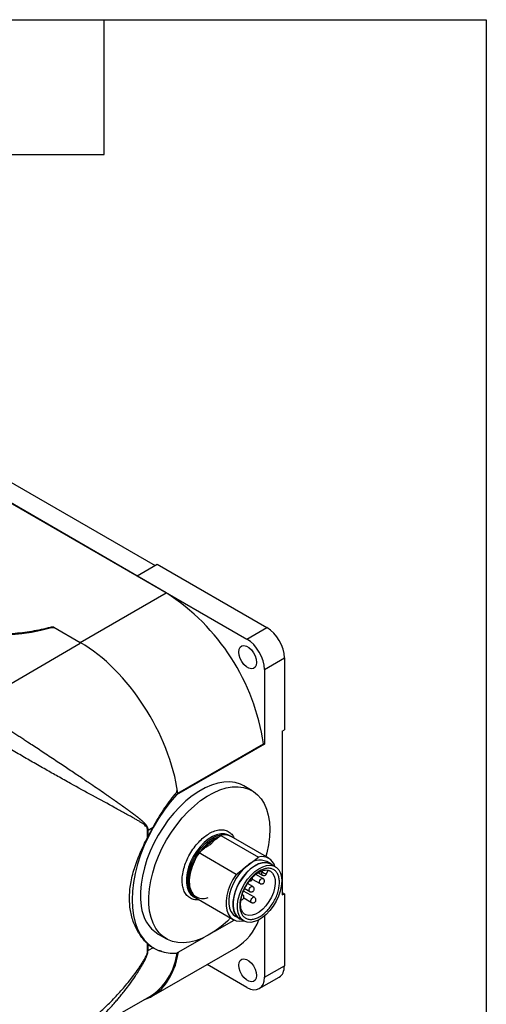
# Model space of a CAD drawing. Header units: millimetres. Extents: x 19 to 819, y 19 to 629.
# Tile 31 of 31: x 740 to 819, y 462 to 629. Entities that reach past the tile are written whole.
import ezdxf

# ---------------------------------------------------------------- set-up
doc = ezdxf.new("R2010")
doc.units = ezdxf.units.MM
doc.header["$LTSCALE"] = 3
doc.linetypes.add('SLD-Solid', pattern=[0])
doc.layers.add('TEXT', color=140, linetype='SLD-Solid', lineweight=25)

msp = doc.modelspace()

# ---------------------------------------------------------------- linework, layer by layer
for p, q in [((764.932, 531.518), (664.523, 589.483)), ((672.513, 588.402), (763.02, 536.153)), ((669.472, 586.646), (759.982, 534.396)), ((759.982, 534.399), (763.376, 536.358)), ((763.376, 536.358), (781.973, 525.622)), ((759.982, 534.396), (759.982, 534.399)), ((759.982, 534.399), (778.579, 523.663)), ((750.339, 523.094), (764.932, 531.518)), ((745.851, 525.587), (745.851, 525.685)), ((745.851, 525.685), (750.339, 523.094)), ((745.271, 525.55), (745.271, 525.65)), ((778.579, 523.663), (781.973, 525.622)), ((732.043, 512.311), (750.339, 522.996)), ((781.549, 518.519), (784.943, 520.478)), ((784.943, 520.478), (784.943, 508.273)), ((781.549, 518.519), (781.549, 505.855)), ((784.589, 508.069), (784.943, 508.273)), ((784.589, 508.069), (784.589, 480.307)), ((781.549, 505.855), (766.676, 497.269)), ((766.887, 497.564), (781.399, 505.942)), ((781.399, 505.942), (781.549, 505.855)), ((766.439, 497.406), (766.676, 497.269)), ((766.619, 497.719), (766.887, 497.564)), ((779.464, 497.969), (778.05, 498.786)), ((761.763, 490.046), (761.763, 491.256)), ((761.85, 491.303), (762.678, 491.775)), ((761.85, 490.216), (761.85, 491.303)), ((773.312, 489.738), (773.844, 490.15)), ((773.844, 490.15), (774.175, 490.407)), ((774.175, 490.407), (780.539, 486.734)), ((775.78, 490.281), (775.568, 490.404)), ((775.78, 490.281), (775.85, 490.239)), ((782.286, 486.526), (775.922, 490.2)), ((770.389, 487.472), (770.721, 487.729)), ((776.753, 483.798), (770.389, 487.472)), ((770.721, 487.729), (771.253, 488.142)), ((778.646, 485.266), (780.539, 486.734)), ((782.668, 485.555), (781.961, 485.963)), ((776.753, 483.798), (778.646, 485.266)), ((780.526, 484.077), (781.228, 483.671)), ((780.955, 484.308), (781.189, 484.173)), ((781.189, 484.173), (781.31, 484.44)), ((781.933, 483.898), (782.215, 484.521)), ((783.385, 485.083), (782.643, 485.511)), ((779.491, 482.99), (780.814, 482.227)), ((781.314, 483.093), (780.112, 483.787)), ((779.87, 479.903), (778.022, 480.97)), ((778.211, 481.373), (779.071, 480.876)), ((779.571, 481.742), (778.712, 482.238)), ((784.589, 480.715), (784.943, 480.511)), ((769.569, 480.011), (769.781, 479.889)), ((769.852, 479.849), (769.779, 479.889)), ((769.922, 479.807), (776.286, 476.133)), ((778.044, 479.802), (779.37, 479.037)), ((784.589, 480.307), (784.943, 480.511)), ((784.943, 480.511), (784.943, 468.306)), ((773.156, 474.165), (776.433, 476.057)), ((776.611, 476.696), (777.318, 476.288)), ((777.343, 476.331), (778.086, 475.903)), ((778.033, 475.925), (778.038, 475.93)), ((781.549, 476.738), (781.549, 466.347)), ((763.551, 473.67), (764.965, 472.854)), ((766.676, 470.424), (771.274, 473.078)), ((761.763, 470.842), (761.763, 472.052)), ((761.85, 470.889), (761.85, 471.975)), ((762.678, 471.361), (761.85, 470.889)), ((762.416, 463.094), (776.74, 471.363)), ((762.837, 471.266), (762.862, 471.251)), ((778.579, 464.631), (771.829, 468.528)), ((781.549, 466.347), (784.943, 468.306)), ((780.679, 464.424), (784.073, 466.383)), ((747.446, 454.729), (762.137, 463.071))]:
    msp.add_line(p, q)
at = {"flags": 128}
for points in [[(777.2, 521.481), (777.262, 521.94), (777.441, 522.29), (777.725, 522.505), (778.089, 522.565), (778.504, 522.466), (778.937, 522.216), (779.352, 521.835), (779.716, 521.355), (779.999, 520.814), (780.179, 520.256), (780.241, 519.725), (780.179, 519.266), (779.999, 518.916), (779.716, 518.702), (779.352, 518.642), (778.937, 518.74), (778.504, 518.99), (778.089, 519.371), (777.725, 519.851), (777.441, 520.392), (777.262, 520.951), (777.2, 521.481)], [(778.05, 498.786), (777.474, 499.069), (776.609, 499.338), (775.678, 499.458), (774.691, 499.428), (773.661, 499.249), (772.598, 498.922), (771.515, 498.451), (770.424, 497.842), (769.337, 497.101), (768.267, 496.238), (767.225, 495.26), (766.224, 494.18), (765.274, 493.011), (764.388, 491.764), (763.574, 490.454), (762.842, 489.097), (762.2, 487.707), (761.655, 486.301), (761.214, 484.893), (760.882, 483.501), (760.662, 482.14), (760.557, 480.825), (760.568, 479.571), (760.695, 478.393)], [(762.109, 477.576), (761.982, 478.755), (761.971, 480.008), (762.076, 481.323), (762.296, 482.685), (762.628, 484.077), (763.069, 485.484), (763.614, 486.891), (764.256, 488.281), (764.988, 489.638), (765.802, 490.947), (766.689, 492.194), (767.638, 493.364), (768.639, 494.444), (769.681, 495.421), (770.751, 496.285), (771.838, 497.026), (772.929, 497.635), (774.012, 498.106), (775.075, 498.433), (776.106, 498.612), (777.092, 498.642), (778.023, 498.521), (778.888, 498.253), (779.678, 497.839), (780.383, 497.284), (780.995, 496.594), (781.508, 495.778), (781.916, 494.844), (782.214, 493.804), (782.398, 492.668), (782.467, 491.45), (782.42, 490.164), (782.258, 488.824), (781.981, 487.445), (781.815, 486.797)], [(766.676, 497.269), (765.586, 496.005), (764.555, 494.657), (763.59, 493.236), (762.701, 491.757), (761.897, 490.233), (761.184, 488.677), (760.57, 487.104), (760.059, 485.529), (759.657, 483.967), (759.367, 482.43), (759.192, 480.934), (759.133, 479.493), (759.192, 478.119), (759.367, 476.825), (759.657, 475.623), (760.059, 474.524), (760.57, 473.539), (761.184, 472.676), (761.897, 471.943), (762.701, 471.348), (763.59, 470.894), (764.555, 470.588), (765.586, 470.43), (766.676, 470.424)], [(775.568, 490.404), (775.371, 490.503), (774.793, 490.663), (774.15, 490.667), (773.462, 490.513), (772.748, 490.206), (772.029, 489.756), (771.326, 489.175), (770.658, 488.479), (770.045, 487.69), (769.505, 486.829), (769.053, 485.921), (768.702, 484.993), (768.463, 484.071), (768.341, 483.182), (768.341, 482.351), (768.463, 481.602), (768.703, 480.957), (769.054, 480.435), (769.506, 480.049), (769.569, 480.011)], [(769.779, 479.889), (769.718, 479.927), (769.266, 480.312), (768.915, 480.835), (768.675, 481.48), (768.553, 482.229), (768.553, 483.06), (768.675, 483.949), (768.914, 484.871), (769.265, 485.799), (769.717, 486.706), (770.258, 487.567), (770.87, 488.357), (771.538, 489.052), (772.241, 489.633), (772.96, 490.084), (773.674, 490.39), (774.362, 490.544), (775.005, 490.541), (775.583, 490.381), (775.78, 490.281)], [(770.389, 487.472), (769.852, 486.612), (769.402, 485.707), (769.053, 484.781), (768.815, 483.862), (768.694, 482.975), (768.695, 482.146), (768.816, 481.399), (769.055, 480.756), (769.405, 480.233), (769.855, 479.848), (769.922, 479.807)], [(783.008, 485.301), (782.866, 485.422), (782.38, 485.688), (781.818, 485.801), (781.197, 485.758), (780.537, 485.558), (779.86, 485.21), (779.187, 484.724), (778.54, 484.116), (777.94, 483.405), (777.405, 482.614), (776.954, 481.769), (776.601, 480.896), (776.356, 480.025), (776.229, 479.182), (776.222, 478.395), (776.337, 477.689), (776.569, 477.087), (776.911, 476.609), (777.353, 476.269), (777.708, 476.121)], [(782.643, 485.511), (782.33, 485.654), (781.769, 485.757), (781.151, 485.706), (780.496, 485.5), (779.825, 485.148), (779.159, 484.659), (778.52, 484.05), (777.928, 483.341), (777.403, 482.554), (776.961, 481.715), (776.617, 480.85), (776.38, 479.987), (776.26, 479.154), (776.26, 478.379), (776.38, 477.684), (776.617, 477.094), (776.961, 476.627), (777.343, 476.331)], [(778.646, 485.266), (777.972, 484.668), (777.343, 483.956), (776.779, 483.154), (776.301, 482.291), (775.925, 481.395), (775.663, 480.496), (775.525, 479.626), (775.514, 478.814), (775.632, 478.088), (775.875, 477.472), (776.233, 476.987), (776.611, 476.696)], [(784.429, 483.357), (784.483, 482.614), (784.416, 481.804), (784.231, 480.951), (783.934, 480.084), (783.534, 479.23), (783.044, 478.416), (782.48, 477.669), (781.859, 477.013), (781.203, 476.469), (780.531, 476.054), (779.866, 475.781), (779.229, 475.66), (778.641, 475.695), (778.12, 475.884), (777.682, 476.22), (777.343, 476.694), (777.113, 477.291), (777, 477.99), (777.006, 478.769), (777.133, 479.604), (777.375, 480.468), (777.725, 481.332), (778.172, 482.169), (778.701, 482.953), (779.296, 483.657), (779.937, 484.26), (780.603, 484.741), (781.274, 485.086), (781.928, 485.284), (782.543, 485.327), (783.1, 485.215), (783.581, 484.951), (783.971, 484.544), (784.257, 484.007), (784.429, 483.357)], [(782.474, 484.396), (782.576, 484.335), (782.944, 483.989), (783.208, 483.509), (783.356, 482.913), (783.382, 482.227), (783.286, 481.478), (783.07, 480.697), (782.745, 479.916), (782.322, 479.167), (781.821, 478.481), (781.26, 477.885), (780.664, 477.404), (780.056, 477.059), (779.461, 476.862), (778.904, 476.822), (778.407, 476.941), (778.298, 476.994)], [(781.228, 483.671), (781.179, 483.714), (781.129, 483.834), (781.133, 483.995), (781.189, 484.173)], [(776.753, 483.798), (776.216, 482.939), (775.766, 482.033), (775.417, 481.107), (775.179, 480.188), (775.058, 479.301), (775.059, 478.472), (775.18, 477.725), (775.419, 477.082), (775.768, 476.56), (776.219, 476.174), (776.757, 475.936), (777.367, 475.852), (778.033, 475.925)], [(780.715, 482.39), (780.719, 482.551), (780.775, 482.729), (780.875, 482.897), (781.004, 483.028), (781.142, 483.103), (781.268, 483.111), (781.313, 483.093)], [(780.814, 482.227), (780.765, 482.27), (780.715, 482.39)], [(781.831, 483.9), (781.881, 483.891), (781.915, 483.889), (781.932, 483.896), (781.933, 483.898)], [(778.973, 481.039), (778.976, 481.2), (779.033, 481.378), (779.133, 481.546), (779.262, 481.677), (779.399, 481.752), (779.525, 481.76), (779.571, 481.742)], [(779.072, 480.876), (779.022, 480.919), (778.973, 481.039)], [(779.37, 479.037), (779.321, 479.079), (779.272, 479.199), (779.275, 479.361), (779.331, 479.539), (779.432, 479.706), (779.56, 479.838)], [(775.816, 476.405), (775.274, 475.877), (774.217, 474.955), (773.136, 474.152), (772.046, 473.476), (770.957, 472.935), (769.883, 472.536), (768.835, 472.282), (767.825, 472.178), (766.865, 472.223), (765.965, 472.418), (765.137, 472.759), (764.388, 473.245), (763.729, 473.868), (763.165, 474.622), (762.704, 475.498), (762.351, 476.486), (762.109, 477.576)], [(777.2, 468.406), (777.262, 468.865), (777.441, 469.215), (777.725, 469.429), (778.089, 469.489), (778.504, 469.39), (778.937, 469.141), (779.352, 468.76), (779.716, 468.28), (779.999, 467.739), (780.179, 467.18), (780.241, 466.65), (780.179, 466.191), (779.999, 465.84), (779.716, 465.626), (779.352, 465.566), (778.937, 465.665), (778.504, 465.915), (778.089, 466.296), (777.725, 466.776), (777.441, 467.317), (777.262, 467.875), (777.2, 468.406)]]:
    msp.add_lwpolyline(points, dxfattribs=at)
for centre, radius, start, end in [((744.873, 500.514), 36.927, 8.45212, 57.09869), ((760.866, 493.028), 1.987, 296.84216, 299.68881), ((774.785, 488.091), 2.396, 61.67826, 104.74737), ((780.814, 483.186), 3.004, 67.56381, 136.18726), ((781.132, 484.526), 2.286, 14.74005, 105.02146), ((782.632, 486.674), 2.887, 240.01485, 253.89746), ((779.761, 479.651), 0.274, 66.54397, 137.18172), ((767.052, 479.012), 6.387, 185.56751, 236.76384), ((772.04, 479.136), 9.084, 301.16284, 340.39163), ((760.866, 472.615), 1.987, 296.84216, 299.68881), ((756.574, 471.675), 10.246, 302.88241, 351.55236)]:
    msp.add_arc(centre, radius, start, end)
for centre, major_axis, ratio, start_param, end_param in [((736.036, 537.114), (22, 0.111), 0.5806369, 3.9240484, 5.1426292), ((745.649, 525.077), (0.9, 0.005), 0.5806369, 1.3408723, 2.0010365), ((781.973, 522.193), (-2.1, 3.637), 0.5773815, 3.927089, 5.4978853), ((750.436, 503.864), (-11.911, 20.396), 0.5740133, 4.0917257, 5.4949927), ((778.579, 520.233), (-2.1, 3.637), 0.5773815, 3.927089, 5.4978853), ((771.889, 486.824), (9.078, 15.543), 0.5807308, 1.5914086, 1.6896261), ((750.539, 483.51), (-11.911, 20.396), 0.5740133, 3.0346875, 3.7456582), ((771.889, 486.824), (9.078, 15.543), 0.5807308, 3.0284862, 3.1267037), ((781.973, 470.02), (-2.1, 3.637), 0.5773815, 3.1415204, 3.927089), ((778.579, 468.061), (-2.1, 3.637), 0.5773815, 2.3562927, 3.927089)]:
    msp.add_ellipse(centre, major_axis=major_axis, ratio=ratio, start_param=start_param, end_param=end_param)
for points, knots in [([(745.271, 525.65), (744.263, 525.381), (743.226, 525.157), (741.096, 524.801), (740.011, 524.67), (738.363, 524.544), (737.809, 524.514), (736.704, 524.479), (736.151, 524.473), (735.044, 524.486), (734.489, 524.504), (733.386, 524.565), (732.837, 524.608), (731.201, 524.771), (730.122, 524.928), (728.022, 525.332), (726.995, 525.581), (725.026, 526.163), (724.075, 526.499), (722.281, 527.244), (721.436, 527.655), (720.643, 528.103)], [0, 0, 0, 0, 0.125, 0.125, 0.25, 0.25, 0.3125, 0.3125, 0.375, 0.375, 0.4375, 0.4375, 0.5, 0.5, 0.625, 0.625, 0.75, 0.75, 0.875, 0.875, 1, 1, 1, 1]), ([(745.851, 525.685), (745.754, 525.698), (745.654, 525.701), (745.456, 525.689), (745.361, 525.674), (745.271, 525.65)], [0, 0, 0, 0, 0.5, 0.5, 1, 1, 1, 1]), ([(761.85, 491.303), (761.85, 491.334), (761.848, 491.396), (761.838, 491.485), (761.821, 491.569), (761.8, 491.65), (761.773, 491.726), (761.743, 491.8), (761.709, 491.87), (761.673, 491.936), (761.633, 492), (761.592, 492.062), (761.548, 492.121), (761.503, 492.179), (761.457, 492.236), (761.409, 492.291), (761.361, 492.345), (761.312, 492.399), (761.261, 492.451), (761.21, 492.503), (761.159, 492.554), (761.106, 492.604), (761.053, 492.654), (760.999, 492.704), (760.945, 492.752), (760.89, 492.801), (760.835, 492.849), (760.779, 492.897), (760.723, 492.945), (760.667, 492.993), (760.61, 493.041), (760.553, 493.088), (760.496, 493.135), (760.438, 493.183), (760.38, 493.23), (760.321, 493.277), (760.262, 493.324), (760.203, 493.371), (760.144, 493.417), (760.084, 493.464), (760.024, 493.511), (759.964, 493.558), (759.903, 493.604), (759.842, 493.651), (759.781, 493.697), (759.72, 493.744), (759.658, 493.79), (759.596, 493.837), (759.534, 493.884), (759.472, 493.93), (759.409, 493.977), (759.346, 494.024), (759.283, 494.071), (759.22, 494.118), (759.156, 494.165), (759.093, 494.212), (759.029, 494.259), (758.965, 494.306), (758.901, 494.353), (758.836, 494.401), (758.771, 494.448), (758.706, 494.496), (758.641, 494.543), (758.576, 494.591), (758.51, 494.639), (758.445, 494.687), (758.379, 494.735), (758.313, 494.783), (758.246, 494.831), (758.18, 494.879), (758.113, 494.927), (758.046, 494.976), (757.979, 495.024), (757.912, 495.072), (757.844, 495.121), (757.776, 495.17), (757.708, 495.218), (757.64, 495.267), (757.572, 495.316), (757.503, 495.365), (757.435, 495.414), (757.366, 495.463), (757.297, 495.513), (757.227, 495.562), (757.158, 495.611), (757.088, 495.661), (757.018, 495.71), (756.948, 495.76), (756.878, 495.81), (756.807, 495.859), (756.736, 495.909), (756.665, 495.959), (756.594, 496.009), (756.523, 496.06), (756.451, 496.11), (756.38, 496.16), (756.308, 496.211), (756.236, 496.261), (756.164, 496.312), (756.091, 496.362), (756.018, 496.413), (755.946, 496.464), (755.872, 496.515), (755.799, 496.566), (755.726, 496.617), (755.652, 496.668), (755.578, 496.72), (755.504, 496.771), (755.43, 496.822), (755.356, 496.874), (755.281, 496.926), (755.206, 496.977), (755.132, 497.029), (755.056, 497.081), (754.981, 497.133), (754.906, 497.185), (754.83, 497.237), (754.754, 497.29), (754.678, 497.342), (754.602, 497.395), (754.171, 497.691), (753.371, 498.238), (752.329, 498.946), (751.099, 499.778), (749.652, 500.751), (747.728, 502.038), (746.004, 503.186), (744.548, 504.152), (743.468, 504.865), (742.431, 505.548), (741.534, 506.138), (740.763, 506.643), (740.102, 507.076), (739.442, 507.508), (738.784, 507.938), (738.13, 508.366), (737.481, 508.791), (736.838, 509.211), (736.203, 509.626), (735.577, 510.036), (734.962, 510.439), (734.361, 510.833), (733.771, 511.22), (733.393, 511.47), (733.203, 511.594)], [0, 0, 0, 0, 0.0028574, 0.0057044, 0.0085483, 0.0113923, 0.0142356, 0.0170742, 0.0199021, 0.0227188, 0.0255278, 0.0283315, 0.0311313, 0.0339277, 0.0367204, 0.0395091, 0.0422942, 0.0450763, 0.0478559, 0.0506334, 0.0534091, 0.0561832, 0.0589561, 0.0617278, 0.0644985, 0.0672683, 0.0700373, 0.0728055, 0.0755729, 0.0783396, 0.0811056, 0.083871, 0.0866358, 0.0894001, 0.0921638, 0.0949272, 0.0976901, 0.1004526, 0.1032148, 0.1059767, 0.1087383, 0.1114996, 0.1142607, 0.1170216, 0.1197823, 0.1225428, 0.1253033, 0.1280636, 0.1308238, 0.1335839, 0.136344, 0.139104, 0.141864, 0.144624, 0.147384, 0.150144, 0.152904, 0.1556639, 0.1584239, 0.1611838, 0.1639438, 0.1667037, 0.1694637, 0.1722236, 0.1749835, 0.1777434, 0.1805033, 0.1832632, 0.1860231, 0.1887829, 0.1915428, 0.1943027, 0.1970626, 0.1998224, 0.2025823, 0.2053422, 0.2081021, 0.210862, 0.2136219, 0.2163818, 0.2191417, 0.2219017, 0.2246616, 0.2274216, 0.2301817, 0.2329417, 0.2357018, 0.2384619, 0.2412221, 0.2439823, 0.2467426, 0.2495029, 0.2522632, 0.2550237, 0.2577842, 0.2605447, 0.2633054, 0.2660661, 0.2688269, 0.2715878, 0.2743488, 0.2771099, 0.2798711, 0.2826325, 0.2853939, 0.2881555, 0.2909172, 0.2936791, 0.2964411, 0.2992032, 0.3019656, 0.3047281, 0.3074907, 0.3102536, 0.3130166, 0.3157799, 0.3185433, 0.321307, 0.3240709, 0.326835, 0.3295994, 0.3707641, 0.4120206, 0.4371288, 0.4948213, 0.5539165, 0.6195126, 0.6531841, 0.6853399, 0.7160074, 0.745186, 0.7646656, 0.7841719, 0.8036997, 0.8232467, 0.8428138, 0.8624055, 0.8820227, 0.9016594, 0.9213101, 0.9409708, 0.9606392, 0.980315, 1, 1, 1, 1]), ([(761.763, 491.256), (761.763, 491.28), (761.762, 491.33), (761.753, 491.401), (761.738, 491.471), (761.718, 491.54), (761.692, 491.608), (761.644, 491.709), (761.559, 491.839), (761.394, 492.023), (761.147, 492.237), (760.811, 492.48), (760.407, 492.739), (759.936, 493.023), (759.354, 493.357), (758.656, 493.747), (757.608, 494.326), (755.619, 495.416), (752.613, 497.045), (749.308, 498.858), (746.612, 500.363), (744.456, 501.579), (742.292, 502.812), (740.056, 504.105), (737.857, 505.4), (736.194, 506.399), (735.095, 507.07), (734.489, 507.443), (733.898, 507.809), (733.323, 508.17), (732.764, 508.524), (732.22, 508.872), (731.872, 509.098), (731.698, 509.211)], [0, 0, 0, 0, 0.0022416, 0.0045504, 0.0069404, 0.0094243, 0.0120135, 0.0147181, 0.0217022, 0.0297214, 0.0435557, 0.0601458, 0.0778971, 0.0983518, 0.1215173, 0.1511616, 0.1830887, 0.2447266, 0.3743292, 0.4925727, 0.5570527, 0.6176714, 0.6821659, 0.7437316, 0.8089919, 0.871321, 0.8900455, 0.9086331, 0.9270973, 0.945452, 0.9637111, 0.981889, 1, 1, 1, 1]), ([(762.678, 491.775), (763.254, 492.789), (763.845, 493.771), (765.088, 495.654), (765.74, 496.555), (766.439, 497.406)], [0, 0, 0, 0, 0.5, 0.5, 1, 1, 1, 1]), ([(766.708, 498.357), (766.734, 498.202), (766.721, 498.029), (766.627, 497.696), (766.544, 497.535), (766.439, 497.406)], [0, 0, 0, 0, 0.5, 0.5, 1, 1, 1, 1]), ([(767.685, 481.899), (767.652, 482.202), (767.585, 482.827), (767.692, 483.913), (767.971, 485.094), (768.436, 486.316), (769.059, 487.499), (769.799, 488.573), (770.601, 489.483), (771.433, 490.221), (772.292, 490.794), (773.178, 491.193), (774.062, 491.378), (774.888, 491.32), (775.597, 491.006), (776.128, 490.532), (776.344, 490.09), (776.436, 489.903)], [0, 0, 0, 0, 0.0628442, 0.1294528, 0.1988305, 0.2696806, 0.3405306, 0.4099084, 0.4765169, 0.5393612, 0.6022054, 0.668814, 0.7381917, 0.8090418, 0.8798918, 0.9492695, 1, 1, 1, 1]), ([(761.763, 472.052), (761.303, 472.464), (760.881, 472.945), (760.13, 474.03), (759.801, 474.634), (759.392, 475.629), (759.272, 475.973), (759.064, 476.677), (758.977, 477.039), (758.766, 478.151), (758.693, 478.928), (758.692, 480.148), (758.711, 480.562), (758.782, 481.392), (758.835, 481.81), (759.046, 483.075), (759.254, 483.931), (759.661, 485.241), (759.813, 485.681), (760.14, 486.554), (760.317, 486.99), (760.881, 488.297), (761.303, 489.168), (761.763, 490.046)], [0, 0, 0, 0, 0.125, 0.125, 0.25, 0.25, 0.3125, 0.3125, 0.375, 0.375, 0.5, 0.5, 0.5625, 0.5625, 0.625, 0.625, 0.75, 0.75, 0.8125, 0.8125, 0.875, 0.875, 1, 1, 1, 1]), ([(771.253, 488.142), (771.305, 488.198), (771.407, 488.312), (771.624, 488.534), (771.906, 488.801), (772.257, 489.092), (772.614, 489.35), (772.91, 489.532), (773.143, 489.657), (773.255, 489.711), (773.312, 489.738)], [0, 0, 0, 0, 0.0800313, 0.1602839, 0.330052, 0.499998, 0.6697661, 0.8397121, 0.9199321, 1, 1, 1, 1]), ([(773.311, 489.738), (773.138, 489.603), (772.986, 489.457), (772.697, 489.161), (772.561, 489.009), (772.424, 488.858)], [0, 0, 0, 0, 0.5, 0.5, 1, 1, 1, 1]), ([(770.721, 487.729), (770.039, 486.835), (769.5, 485.801), (768.845, 483.716), (768.743, 482.71), (769.016, 481.028), (769.386, 480.388), (770.496, 479.672), (771.213, 479.612), (772, 479.857)], [0, 0, 0, 0, 0.25, 0.25, 0.5, 0.5, 0.75, 0.75, 1, 1, 1, 1]), ([(771.253, 488.142), (771.427, 488.276), (771.62, 488.398), (772.016, 488.633), (772.22, 488.745), (772.424, 488.858)], [0, 0, 0, 0, 0.5, 0.5, 1, 1, 1, 1]), ([(781.303, 476.998), (781.095, 476.836), (780.673, 476.554), (780.026, 476.267), (779.386, 476.132), (778.782, 476.176), (778.261, 476.401), (777.856, 476.786), (777.571, 477.297), (777.406, 477.911), (777.356, 478.614), (777.431, 479.405), (777.634, 480.261), (777.974, 481.154), (778.429, 482.018), (778.965, 482.795), (779.55, 483.463), (780.164, 484.008), (780.798, 484.431), (781.445, 484.718), (782.085, 484.853), (782.689, 484.809), (783.21, 484.584), (783.615, 484.199), (783.9, 483.689), (784.065, 483.074), (784.115, 482.371), (784.04, 481.581), (783.837, 480.724), (783.497, 479.832), (783.042, 478.967), (782.506, 478.19), (781.921, 477.522), (781.511, 477.159), (781.303, 476.998)], [0, 0, 0, 0, 0.02999825, 0.06000529, 0.09216137, 0.12499984, 0.15783831, 0.18999439, 0.21998821, 0.24999984, 0.27999366, 0.31000529, 0.34216137, 0.37499984, 0.40783831, 0.43999439, 0.46998821, 0.49999984, 0.52999366, 0.56000529, 0.59216137, 0.62499984, 0.65783831, 0.68999439, 0.71998821, 0.74999984, 0.77999366, 0.81000529, 0.84216137, 0.87499984, 0.90783831, 0.93999439, 0.96999281, 1, 1, 1, 1]), ([(778.44, 481.818), (778.581, 482.047), (778.779, 482.369), (779.111, 482.802), (779.405, 483.146), (779.769, 483.509), (780.155, 483.834), (780.557, 484.108), (780.958, 484.32), (781.347, 484.464), (781.713, 484.534), (782.007, 484.542), (782.157, 484.5), (782.214, 484.484)], [0, 0, 0, 0, 0.1298515, 0.1823881, 0.2686223, 0.3565821, 0.449211, 0.5439062, 0.6398218, 0.7367161, 0.8352139, 0.9373359, 1, 1, 1, 1]), ([(782.214, 484.484), (782.26, 484.476), (782.359, 484.46), (782.435, 484.407), (782.475, 484.379)], [0, 0, 0, 0, 0.4696219, 1, 1, 1, 1]), ([(779.103, 482.655), (779.166, 482.673), (779.258, 482.698), (779.372, 482.785), (779.458, 482.886), (779.516, 483.035), (779.535, 483.163), (779.512, 483.229), (779.509, 483.24)], [0, 0, 0, 0, 0.2458457, 0.3543709, 0.5362073, 0.7369981, 0.957023, 1, 1, 1, 1]), ([(780.815, 482.227), (780.841, 482.214), (780.912, 482.177), (781.05, 482.152), (781.22, 482.174), (781.383, 482.26), (781.509, 482.406), (781.57, 482.587), (781.562, 482.756), (781.518, 482.881), (781.476, 482.942), (781.459, 482.966)], [0, 0, 0, 0, 0.0628669, 0.1757024, 0.3000039, 0.4324672, 0.569968, 0.7137193, 0.8384179, 0.9348579, 1, 1, 1, 1]), ([(781.231, 483.672), (781.284, 483.648), (781.391, 483.598), (781.572, 483.603), (781.722, 483.66), (781.837, 483.747), (781.886, 483.818), (781.911, 483.854)], [0, 0, 0, 0, 0.2230038, 0.4512171, 0.670847, 0.8311332, 1, 1, 1, 1]), ([(781.459, 482.966), (781.416, 483.015), (781.373, 483.065), (781.314, 483.092), (781.312, 483.093)], [0, 0, 0, 0, 0.9665806, 1, 1, 1, 1]), ([(770.453, 479.501), (770.431, 479.496), (770.107, 479.425), (769.547, 479.521), (768.828, 479.808), (768.272, 480.347), (767.875, 481.041), (767.747, 481.619), (767.685, 481.899)], [0, 0, 0, 0, 0.0151639, 0.2200667, 0.4249695, 0.6256143, 0.8182505, 1, 1, 1, 1]), ([(778.295, 477.011), (778.232, 477.042), (778.069, 477.125), (777.869, 477.36), (777.686, 477.705), (777.568, 478.124), (777.515, 478.605), (777.529, 479.133), (777.611, 479.697), (777.746, 480.234), (777.914, 480.723), (778.127, 481.24), (778.32, 481.597), (778.44, 481.818)], [0, 0, 0, 0, 0.0690425, 0.1800684, 0.2807743, 0.3782116, 0.4742863, 0.5689438, 0.6608658, 0.7557837, 0.8256815, 0.8920161, 1, 1, 1, 1]), ([(779.073, 480.876), (779.098, 480.863), (779.17, 480.826), (779.308, 480.801), (779.478, 480.823), (779.64, 480.909), (779.767, 481.055), (779.828, 481.236), (779.82, 481.405), (779.776, 481.53), (779.733, 481.591), (779.716, 481.615)], [0, 0, 0, 0, 0.0628669, 0.1757024, 0.3000039, 0.4324672, 0.569968, 0.7137193, 0.8384179, 0.9348579, 1, 1, 1, 1]), ([(779.716, 481.615), (779.674, 481.664), (779.63, 481.714), (779.572, 481.741), (779.57, 481.742)], [0, 0, 0, 0, 0.9665806, 1, 1, 1, 1]), ([(777.587, 479.462), (777.635, 479.465), (777.744, 479.473), (777.898, 479.559), (778.024, 479.704), (778.085, 479.885), (778.077, 480.054), (778.033, 480.179), (777.991, 480.24), (777.974, 480.265)], [0, 0, 0, 0, 0.12973256, 0.29441698, 0.4653643, 0.64408264, 0.79911365, 0.91901232, 1, 1, 1, 1]), ([(777.974, 480.265), (777.932, 480.313), (777.888, 480.363), (777.829, 480.391), (777.827, 480.391)], [0, 0, 0, 0, 0.96658064, 1, 1, 1, 1]), ([(779.374, 479.043), (779.393, 479.029), (779.447, 478.993), (779.561, 478.967), (779.651, 478.973), (779.7, 478.976)], [0, 0, 0, 0, 0.2082276, 0.5667493, 1, 1, 1, 1]), ([(779.7, 478.976), (779.764, 478.994), (779.856, 479.019), (779.97, 479.106), (780.055, 479.207), (780.117, 479.356), (780.128, 479.534), (780.071, 479.707), (779.977, 479.837), (779.896, 479.881), (779.867, 479.897)], [0, 0, 0, 0, 0.1597267, 0.2302359, 0.3483755, 0.4788299, 0.6217807, 0.7744244, 0.919748, 1, 1, 1, 1]), ([(731.698, 454.019), (731.798, 453.97), (732, 453.871), (732.31, 453.733), (732.626, 453.605), (732.947, 453.485), (733.275, 453.376), (733.608, 453.275), (733.946, 453.184), (734.29, 453.102), (734.639, 453.03), (734.993, 452.968), (735.352, 452.915), (736.285, 452.805), (737.859, 452.768), (740.057, 453.032), (742.292, 453.587), (744.46, 454.379), (746.62, 455.404), (748.676, 456.593), (750.7, 457.972), (752.603, 459.466), (754.459, 461.119), (756.207, 462.865), (757.61, 464.435), (758.659, 465.714), (759.441, 466.725), (760.159, 467.717), (760.741, 468.59), (761.147, 469.257), (761.394, 469.708), (761.558, 470.053), (761.656, 470.3), (761.719, 470.508), (761.756, 470.685), (761.761, 470.791), (761.763, 470.842)], [0, 0, 0, 0, 0.0105357, 0.0210968, 0.0316862, 0.0423067, 0.0529613, 0.0636527, 0.0743837, 0.0851572, 0.0959759, 0.1068424, 0.1177594, 0.1287297, 0.1911441, 0.2561828, 0.3176878, 0.3824156, 0.4432334, 0.5074897, 0.567814, 0.6317542, 0.6917663, 0.7554436, 0.817036, 0.8488851, 0.8785438, 0.9121171, 0.9398841, 0.9564815, 0.9702926, 0.978305, 0.9852902, 0.9905825, 0.9954537, 1, 1, 1, 1]), ([(747.424, 454.766), (748.178, 455.199), (749.316, 455.853), (750.784, 456.94), (751.917, 457.839), (753.075, 458.846), (754.253, 459.959), (755.181, 460.913), (755.876, 461.669), (756.348, 462.2), (756.849, 462.783), (757.375, 463.42), (758.016, 464.226), (758.782, 465.245), (759.444, 466.192), (759.887, 466.86), (760.059, 467.125), (760.222, 467.378), (760.401, 467.665), (760.626, 468.037), (760.823, 468.374), (760.994, 468.675), (761.189, 469.032), (761.395, 469.433), (761.621, 469.93), (761.805, 470.42), (761.836, 470.743), (761.85, 470.889)], [0, 0, 0, 0, 0.1240059, 0.1873592, 0.254077, 0.3241838, 0.3977011, 0.4746476, 0.5040009, 0.5358272, 0.5701277, 0.6069032, 0.6461547, 0.7075079, 0.7763219, 0.7994539, 0.8136349, 0.8181158, 0.8392536, 0.858437, 0.8756673, 0.890946, 0.9042755, 0.9297331, 0.9507438, 0.9777643, 1, 1, 1, 1]), ([(764.196, 470.723), (763.985, 470.778), (763.459, 470.914), (762.97, 471.194), (762.678, 471.361)], [0, 0, 0, 0, 0.4021014, 1, 1, 1, 1]), ([(766.708, 470.17), (766.719, 470.244), (766.735, 470.35), (766.695, 470.41), (766.683, 470.428)], [0, 0, 0, 0, 0.70045929, 1, 1, 1, 1])]:
    msp.add_open_spline(points, degree=3, knots=knots)
for points in [[(761.763, 490.046), (761.793, 490.102), (761.822, 490.159), (761.85, 490.216)], [(773.844, 490.15), (772.773, 489.817), (771.648, 488.945), (770.721, 487.729)], [(761.85, 471.975), (761.822, 472), (761.793, 472.026), (761.763, 472.052)]]:
    msp.add_open_spline(points, degree=3)
at = {"layer": 'TEXT'}
for p, q in [((19.05, 628.65), (819.15, 628.65)), ((754.38, 605.79), (754.38, 628.65)), ((819.15, 628.65), (819.15, 19.05)), ((731.52, 605.79), (754.38, 605.79))]:
    msp.add_line(p, q, dxfattribs=at)

doc.saveas('drawing.dxf')
